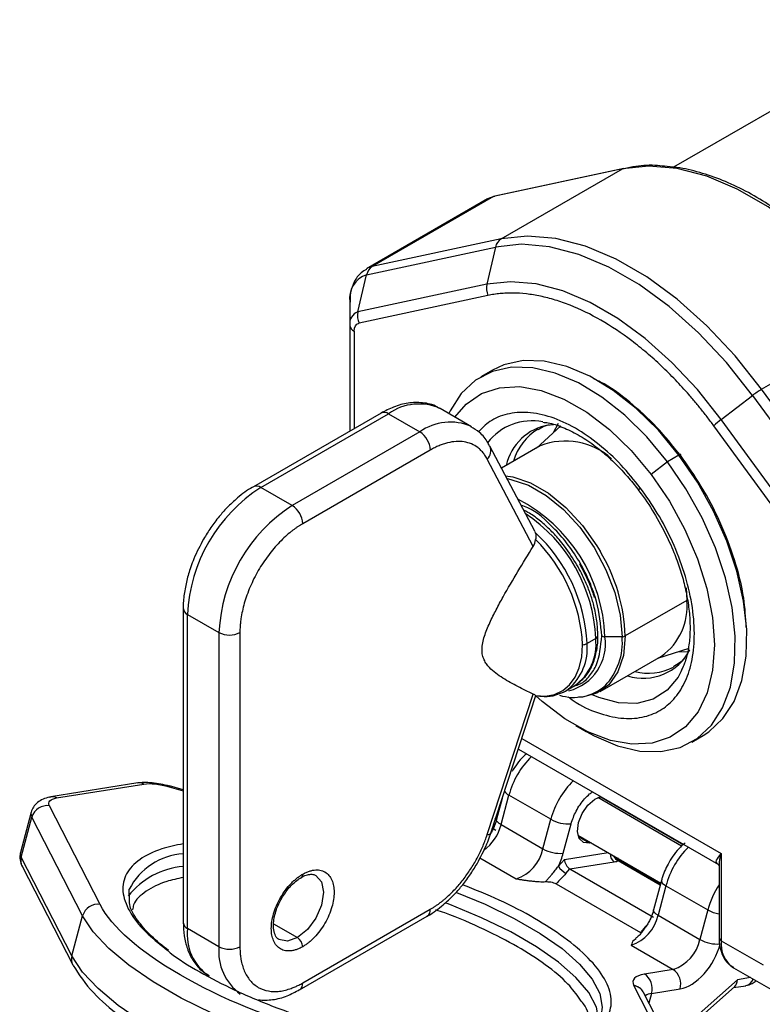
# Model space of a CAD drawing. Header units: millimetres. Extents: x 25 to 1092, y 25 to 838.
# Tile 21 of 81: x 142 to 192, y 521 to 588. Entities that reach past the tile are written whole.
import ezdxf

# ---------------------------------------------------------------- set-up
doc = ezdxf.new("R2010")
doc.units = ezdxf.units.MM
doc.header["$LTSCALE"] = 4

msp = doc.modelspace()

# ---------------------------------------------------------------- linework, layer by layer
for p, q in [((203.644, 587.56), (186.373, 577.589)), ((182.923, 577.478), (174.213, 575.606)), ((183.018, 577.515), (174.308, 575.643)), ((174.73, 572.749), (182.923, 577.478)), ((173.813, 575.453), (165.621, 570.724)), ((174.213, 575.606), (166.02, 570.877)), ((165.638, 570.323), (174.347, 572.195)), ((174.73, 572.749), (166.02, 570.877)), ((174.347, 572.195), (173.76, 569.683)), ((165.05, 567.811), (165.638, 570.323)), ((173.76, 569.683), (165.05, 567.811)), ((173.835, 568.924), (165.125, 567.052)), ((164.499, 568.485), (164.499, 566.922)), ((164.499, 566.922), (164.499, 559.762)), ((192.33, 562.588), (200.523, 567.318)), ((164.792, 566.514), (164.792, 559.931)), ((174.133, 563.884), (173.355, 563.435)), ((189.594, 560.542), (191.713, 562.17)), ((191.713, 562.17), (200.423, 550.242)), ((201.04, 550.66), (192.33, 562.588)), ((166.613, 560.982), (157.989, 556.004)), ((158.489, 555.954), (167.113, 560.933)), ((167.113, 560.933), (169.234, 559.708)), ((172.734, 560.055), (170.612, 561.279)), ((178.582, 560.269), (178.239, 559.64)), ((198.304, 548.614), (189.594, 560.542)), ((169.234, 559.708), (160.61, 554.73)), ((178.757, 560.111), (177.114, 558.619)), ((197.814, 548.182), (189.104, 560.109)), ((169.941, 558.483), (161.317, 553.505)), ((176.993, 552.996), (173.964, 558.748)), ((177.37, 558.767), (174.75, 557.255)), ((176.893, 551.974), (173.786, 557.874)), ((185.96, 557.694), (184.869, 556.823)), ((186.738, 558.143), (185.96, 557.694)), ((160.61, 554.73), (158.489, 555.954)), ((176.985, 552.992), (177.034, 552.902)), ((187.223, 549.178), (187.268, 548.318)), ((187.268, 548.318), (183.113, 545.92)), ((153.246, 547.789), (153.246, 526.559)), ((153.539, 547.381), (155.66, 546.156)), ((153.539, 526.151), (153.539, 547.381)), ((155.66, 546.156), (155.66, 524.926)), ((157.074, 546.156), (157.074, 524.926)), ((181.116, 545.746), (180.538, 545.413)), ((182.901, 545.869), (181.735, 545.869)), ((185.314, 544.416), (187.426, 545.093)), ((181.415, 542.165), (185.569, 544.564)), ((187.036, 543.852), (186.873, 543.493)), ((179.088, 542.208), (179.666, 542.542)), ((179.088, 542.208), (179.278, 542.33)), ((173.786, 532.503), (176.893, 541.991)), ((174.029, 532.6), (177.072, 541.892)), ((179.771, 539.867), (180.478, 539.459)), ((176.123, 538.993), (189.601, 531.212)), ((187.604, 538.753), (188.382, 539.202)), ((175.89, 538.282), (189.422, 530.47)), ((150.18, 535.995), (144.293, 535.054)), ((144.691, 534.973), (150.578, 535.914)), ((152.283, 535.737), (153.246, 535.461)), ((153.246, 535.525), (152.318, 535.791)), ((174.795, 534.937), (174.423, 533.534)), ((174.724, 533.171), (175.253, 535.166)), ((178.081, 533.533), (175.253, 535.166)), ((186.92, 531.728), (181.257, 534.998)), ((187.022, 531.819), (181.415, 535.056)), ((147.634, 527.781), (144.207, 534.446)), ((182.305, 534.578), (182.317, 534.536)), ((142.965, 534.019), (142.244, 531.299)), ((142.297, 530.964), (143.018, 533.684)), ((146.445, 527.019), (143.018, 533.684)), ((174.4, 533.471), (174.322, 533.599)), ((174.11, 532.962), (174.358, 532.795)), ((174.131, 532.91), (174.166, 532.89)), ((174.724, 533.171), (177.553, 531.538)), ((177.553, 531.538), (178.081, 533.533)), ((178.925, 531.236), (179.454, 533.231)), ((179.915, 532.458), (185.511, 529.228)), ((180.695, 531.91), (179.952, 532.339)), ((180.817, 531.938), (180.695, 531.91)), ((145.723, 524.299), (142.297, 530.964)), ((173.295, 530.925), (175.742, 529.512)), ((178.999, 530.814), (181.947, 531.285)), ((182.633, 530.889), (182.539, 530.869)), ((189.601, 531.212), (189.601, 525.333)), ((142.357, 530.362), (145.783, 523.697)), ((178.596, 530.362), (178.999, 530.814)), ((179.37, 530.179), (182.363, 530.657)), ((182.654, 530.877), (182.555, 530.856)), ((185.491, 529.151), (182.595, 530.823)), ((182.635, 530.745), (185.478, 529.104)), ((182.662, 530.784), (182.738, 530.828)), ((189.455, 530.388), (189.455, 525.537)), ((179.099, 529.875), (179.37, 530.179)), ((179.37, 530.179), (185.027, 526.913)), ((178.444, 529.178), (184.143, 525.888)), ((185.558, 529.405), (185.029, 527.411)), ((185.86, 529.043), (185.331, 527.048)), ((185.86, 529.043), (188.688, 527.41)), ((149.622, 527.987), (149.598, 528.812)), ((145.723, 524.299), (146.445, 527.019)), ((161.11, 522.018), (169.734, 526.997)), ((161.317, 522.476), (169.941, 527.455)), ((185.331, 527.048), (188.159, 525.415)), ((188.688, 527.41), (188.159, 525.415)), ((159.351, 526.469), (160.964, 525.538)), ((155.66, 524.926), (153.539, 526.151)), ((184.143, 525.888), (184.195, 525.85)), ((183.52, 525.022), (186.349, 523.389)), ((189.601, 525.333), (192.43, 523.7)), ((145.804, 523.66), (145.783, 523.697)), ((186.349, 523.389), (184.423, 523.081)), ((190.43, 523.501), (193.258, 521.869)), ((183.697, 522.29), (183.698, 522.288)), ((183.698, 522.288), (187.125, 515.623)), ((187.078, 519.179), (190.513, 522.234)), ((190.691, 522.694), (187.121, 519.518)), ((190.43, 522.161), (191.253, 522.292)), ((191.582, 522.836), (190.691, 522.694)), ((187.774, 515.174), (184.347, 521.838)), ((184.889, 521.766), (184.717, 521.118)), ((184.889, 521.766), (186.815, 522.074))]:
    msp.add_line(p, q)
at = {"flags": 128}
for points in [[(200.523, 567.318), (198.735, 569.571), (196.823, 571.611), (194.82, 573.401), (192.761, 574.909), (190.684, 576.108), (188.626, 576.977), (186.622, 577.5), (184.71, 577.668), (182.923, 577.478)], [(182.923, 577.478), (182.995, 577.509), (183.018, 577.515)], [(173.813, 575.453), (173.943, 575.519), (174.213, 575.606)], [(174.213, 575.606), (174.286, 575.637), (174.308, 575.643)], [(192.33, 562.588), (190.543, 564.842), (188.631, 566.882), (186.627, 568.671), (184.569, 570.179), (182.492, 571.378), (180.433, 572.247), (178.43, 572.77), (176.518, 572.938), (174.73, 572.749)], [(191.713, 562.17), (189.95, 564.394), (188.063, 566.406), (186.086, 568.172), (184.055, 569.66), (182.006, 570.843), (179.975, 571.7), (177.998, 572.217), (176.111, 572.382), (174.347, 572.195)], [(166.02, 570.877), (165.75, 570.79), (165.618, 570.722)], [(189.594, 560.542), (187.986, 562.569), (186.265, 564.404), (184.463, 566.015), (182.611, 567.371), (180.742, 568.45), (178.89, 569.232), (177.088, 569.702), (175.368, 569.854), (173.76, 569.683)], [(186.738, 558.143), (185.348, 559.815), (183.857, 561.284), (182.302, 562.513), (180.722, 563.472), (179.154, 564.137), (177.638, 564.491), (176.212, 564.528), (174.91, 564.244), (174.133, 563.884)], [(185.96, 557.694), (184.57, 559.366), (183.079, 560.835), (181.524, 562.064), (179.944, 563.023), (178.376, 563.688), (176.861, 564.042), (175.434, 564.078), (174.132, 563.795), (172.986, 563.198), (172.024, 562.304), (171.271, 561.133), (171.184, 560.95)], [(171.607, 560.705), (172.358, 561.58), (173.402, 562.297), (174.62, 562.696), (175.978, 562.768), (177.44, 562.511), (178.965, 561.931), (180.513, 561.044), (182.04, 559.875), (183.505, 558.454), (184.869, 556.823)], [(186.835, 558.126), (186.853, 558.151), (186.863, 558.17), (186.863, 558.183), (186.854, 558.189), (186.837, 558.188), (186.811, 558.179), (186.777, 558.164), (186.738, 558.143)], [(180.478, 539.459), (181.016, 539.165), (182.583, 538.5), (184.099, 538.145), (185.525, 538.109), (186.828, 538.393), (187.974, 538.989), (188.935, 539.884), (189.688, 541.054), (190.215, 542.472), (190.502, 544.102), (190.542, 545.904), (190.334, 547.834), (189.884, 549.844), (189.202, 551.885), (188.305, 553.907), (187.216, 555.859), (185.96, 557.694)], [(188.382, 539.202), (188.751, 539.438), (189.713, 540.333), (190.466, 541.503), (190.993, 542.921), (191.279, 544.551), (191.32, 546.353), (191.112, 548.283), (190.661, 550.293), (189.979, 552.334), (189.083, 554.356), (187.993, 556.308), (186.738, 558.143)], [(175.021, 556.74), (175.523, 556.669), (176.709, 556.276), (177.921, 555.576), (179.107, 554.6), (180.214, 553.392), (181.195, 552.003), (181.407, 551.648)], [(175.122, 556.549), (175.392, 556.503), (176.565, 556.114), (177.764, 555.422), (178.937, 554.457), (180.033, 553.261), (181.003, 551.887), (181.805, 550.395), (182.405, 548.849), (182.776, 547.318), (182.901, 545.869)], [(184.869, 556.823), (186.093, 555.023), (187.145, 553.106), (187.996, 551.122), (188.623, 549.126), (189.008, 547.173), (189.142, 545.316), (189.019, 543.605), (188.645, 542.088), (188.029, 540.805), (187.187, 539.791), (186.143, 539.075), (184.925, 538.675), (183.567, 538.603), (182.105, 538.861), (180.58, 539.441), (179.033, 540.327), (177.505, 541.497), (177.07, 541.886)], [(184.039, 555.736), (184.032, 555.755), (184.036, 555.786), (184.054, 555.826), (184.085, 555.875), (184.129, 555.932)], [(183.113, 545.92), (182.986, 544.601), (182.612, 543.486), (182.006, 542.623), (181.195, 542.051), (180.214, 541.795), (179.943, 541.781)], [(177.055, 541.892), (177.725, 541.861), (178.342, 541.975), (178.89, 542.231), (179.356, 542.623), (179.731, 543.142), (180.005, 543.776), (180.172, 544.511), (180.228, 545.329)], [(186.76, 544.879), (186.885, 544.868), (187.367, 544.857)], [(186.873, 543.493), (186.678, 543.142), (185.936, 542.248), (184.995, 541.648), (183.889, 541.363), (182.655, 541.402), (181.335, 541.765), (180.843, 541.974)], [(152.318, 535.791), (152.307, 535.782), (152.283, 535.737)], [(144.212, 535.035), (144.258, 535.047), (144.293, 535.054)], [(180.695, 531.91), (180.282, 531.96), (179.996, 532.243), (179.88, 532.718), (179.952, 533.311), (180.202, 533.932), (180.591, 534.487), (181.059, 534.891), (181.458, 535.067)], [(174.166, 532.89), (174.166, 532.89), (174.105, 532.928)], [(174.724, 533.171), (174.599, 533.253), (174.504, 533.335), (174.443, 533.416), (174.419, 533.491), (174.422, 533.53)], [(173.786, 532.503), (173.898, 532.516), (173.978, 532.544), (174.023, 532.586), (174.029, 532.6)], [(162.212, 529.745), (162.214, 529.745), (162.597, 529.304), (162.731, 528.6), (162.597, 527.741), (162.214, 526.858), (161.64, 526.084), (160.964, 525.538)], [(185.558, 529.407), (185.554, 529.362), (185.579, 529.287), (185.64, 529.207), (185.734, 529.124), (185.86, 529.043)], [(171.7, 528.597), (173.647, 527.79), (175.616, 526.834), (177.36, 525.827), (178.839, 524.793), (180.022, 523.753), (180.882, 522.733), (181.399, 521.753), (181.562, 520.837), (181.495, 520.353)], [(181.321, 519.914), (181.321, 519.93), (181.159, 520.847), (180.642, 521.826), (179.782, 522.847), (178.599, 523.886), (177.119, 524.92), (175.375, 525.927), (173.407, 526.883), (171.257, 527.768), (170.96, 527.879)], [(162.523, 517.738), (159.977, 518.533), (157.53, 519.429), (155.226, 520.41), (153.105, 521.458), (151.206, 522.554), (149.564, 523.679), (148.208, 524.811), (147.162, 525.932), (146.445, 527.019)], [(185.331, 527.048), (185.206, 527.13), (185.111, 527.212), (185.05, 527.293), (185.026, 527.368), (185.028, 527.406)], [(160.964, 525.538), (160.287, 525.303), (159.715, 525.414)], [(161.801, 515.018), (159.256, 515.813), (156.809, 516.709), (154.505, 517.69), (152.384, 518.738), (150.485, 519.834), (148.843, 520.959), (147.487, 522.091), (146.44, 523.212), (145.723, 524.299)]]:
    msp.add_lwpolyline(points, dxfattribs=at)
for centre, radius, start, end in [((175.18, 572.029), 0.849, 121.96997, 168.68806), ((166.47, 570.157), 0.849, 121.96997, 168.68806), ((166.163, 568.726), 1.682, 108.21598, 188.2604), ((174.944, 569.418), 1.214, 167.39035, 204.00708), ((165.304, 567.039), 0.813, 108.21598, 188.2604), ((166.234, 567.546), 1.214, 167.39035, 204.00708), ((165, 566.972), 0.503, 185.6948, 245.62534), ((195.326, 557.503), 5.901, 120.50264, 127.74548), ((169.16, 558.103), 3.492, 65.42395, 125.88651), ((166.82, 560.524), 0.503, 54.38242, 114.30712), ((171.286, 556.864), 3.507, 66.23333, 125.81505), ((176.809, 556.672), 3.786, 78.72529, 142.44647), ((178.559, 556.653), 3.581, 99.55329, 167.36806), ((191.945, 557.384), 3.937, 126.66913, 136.18979), ((168.406, 558.413), 1.537, 2.60548, 57.39452), ((179.094, 556.737), 3.67, 120.54317, 164.43671), ((179.074, 554.433), 4.657, 47.94549, 111.46287), ((173.249, 558.439), 0.779, 313.56943, 23.01133), ((164.285, 546.892), 10.758, 122.60548, 177.39452), ((158.199, 555.573), 0.479, 52.71504, 116.27176), ((170.884, 545.503), 10.857, 1.93351, 62.74433), ((166.407, 545.667), 10.758, 122.60548, 177.39452), ((159.782, 553.435), 1.537, 2.60548, 57.39452), ((170.387, 545.278), 10.74, 2.49943, 56.23383), ((169.585, 544.853), 10.967, 2.92588, 47.22026), ((169.484, 544.787), 10.758, 2.88758, 45.27011), ((171.213, 545.494), 11.908, 2.05032, 31.11788), ((183.21, 547.893), 4.08, 305.32586, 5.98632), ((153.724, 547.823), 0.479, 183.97137, 247.26949), ((156.367, 547.521), 1.537, 242.60967, 297.39033), ((178.513, 545.381), 3.259, 284.16865, 8.61522), ((177.697, 545.363), 3.441, 304.91595, 6.39623), ((181.017, 545.972), 0.246, 293.69078, 355.04716), ((181.727, 546.302), 0.433, 241.95976, 271.1441), ((178.605, 545.503), 4.312, 316.79294, 4.86865), ((182.91, 546.302), 0.433, 268.8559, 298.04024), ((176.889, 545.105), 3.662, 310.72581, 4.81282), ((180.205, 546.029), 0.7, 271.81694, 298.31607), ((184.343, 546.588), 3.525, 252.17016, 333.11224), ((184.666, 547.183), 3.775, 256.09257, 296.81989), ((179.643, 544.993), 3.224, 252.3319, 310.75282), ((180.85, 533.65), 5.798, 134.68665, 164.84626), ((150.267, 535.401), 0.6, 58.75249, 98.31454), ((183.678, 532.017), 5.798, 134.68665, 164.84626), ((144.38, 534.46), 0.6, 58.75249, 98.31454), ((175.506, 535.733), 0.621, 208.27454, 245.96357), ((144.052, 533.38), 1.077, 81.68082, 163.61708), ((143.41, 533.917), 0.457, 167.05765, 210.73238), ((171.645, 533.974), 3.182, 306.80063, 345.37991), ((179.261, 535.625), 2.401, 240.58148, 274.6015), ((191.463, 527.523), 5.806, 134.70683, 164.82608), ((142.69, 531.197), 0.457, 167.13225, 210.72784), ((143.103, 530.74), 0.837, 164.48588, 206.84804), ((153.533, 526.782), 4.428, 93.71526, 152.74347), ((174.874, 532.11), 2.739, 288.47238, 347.94947), ((178.732, 533.63), 2.401, 240.58148, 274.6015), ((182.704, 531.145), 0.595, 175.58266, 235.04616), ((182.842, 531.251), 0.546, 199.85866, 247.74649), ((153.648, 525.143), 5.214, 94.41801, 142.15376), ((179.842, 531.147), 1.473, 212.20021, 239.72013), ((161.074, 529.798), 0.244, 303.1405, 6.4677), ((194.311, 525.876), 5.828, 146.42625, 164.74127), ((147.478, 526.715), 1.077, 81.68082, 163.61708), ((169.465, 527.394), 0.48, 304.05635, 7.25583), ((182.652, 527.62), 2.739, 288.47238, 347.94947), ((189.926, 529.68), 2.586, 241.39315, 259.49765), ((153.746, 526.609), 0.503, 185.6948, 245.62534), ((156.869, 525.727), 3.357, 172.74417, 235.94365), ((159.169, 524.582), 3.526, 174.39801, 234.09116), ((156.367, 526.291), 1.537, 242.60967, 297.39033), ((160.549, 524.891), 0.768, 2.60548, 57.39452), ((185.481, 525.987), 2.739, 288.47238, 347.94947), ((189.339, 527.507), 2.401, 240.58148, 274.6015), ((189.705, 525.562), 0.251, 185.6948, 245.62534), ((191.504, 525.09), 1.918, 172.74417, 235.94365), ((146.53, 524.075), 0.837, 164.48588, 206.84804), ((183.729, 522.095), 1.206, 344.18689, 54.89863), ((185.655, 522.403), 1.206, 344.18689, 54.89863), ((160.815, 522.427), 0.504, 306.19471, 5.57696), ((183.586, 521.436), 0.862, 30.35994, 82.59915), ((183.585, 521.431), 0.864, 28.11051, 82.4818), ((191.106, 522.967), 0.69, 282.31394, 340.41494), ((184.969, 520.918), 0.852, 95.39504, 126.17494)]:
    msp.add_arc(centre, radius, start, end)
for centre, major_axis, ratio, start_param, end_param in [((179.353, 530.61), (-0.25, 0.457), 0.549003, 0.837441, 2.408237), ((189.984, 523.102), (-0.44, 0.927), 0.598141, 3.314574, 3.998733)]:
    msp.add_ellipse(centre, major_axis=major_axis, ratio=ratio, start_param=start_param, end_param=end_param)
for points, knots in [([(185.935, 577.636), (185.722, 577.662), (184.997, 577.751), (184.017, 577.711), (183.294, 577.546), (183.029, 577.486)], [0, 0, 0, 0, 0.208335, 0.709878, 1, 1, 1, 1]), ([(200.723, 567.388), (200.41, 567.809), (199.731, 568.721), (198.592, 570.063), (197.311, 571.426), (195.928, 572.726), (194.474, 573.924), (192.968, 574.991), (191.43, 575.905), (189.877, 576.651), (188.328, 577.205), (187.005, 577.545), (186.223, 577.612), (185.935, 577.636)], [0, 0, 0, 0, 0.07338, 0.158802, 0.249773, 0.343952, 0.440416, 0.538466, 0.637661, 0.737757, 0.838675, 0.940496, 1, 1, 1, 1]), ([(165.634, 570.692), (165.505, 570.621), (165.15, 570.429), (164.772, 569.86), (164.526, 569.181), (164.519, 568.69), (164.516, 568.479)], [0, 0, 0, 0, 0.1713589, 0.4700846, 0.7712845, 1, 1, 1, 1]), ([(189.104, 560.109), (189.027, 560.214), (188.873, 560.423), (188.639, 560.731), (188.402, 561.036), (188.162, 561.337), (187.919, 561.633), (187.673, 561.926), (187.207, 562.466), (186.508, 563.23), (185.552, 564.178), (184.564, 565.064), (183.206, 566.154), (181.47, 567.312), (179.733, 568.159), (178.375, 568.637), (177.388, 568.892), (176.431, 569.047), (175.668, 569.094), (175.081, 569.085), (174.656, 569.055), (174.24, 569.004), (173.97, 568.95), (173.835, 568.924)], [0, 0, 0, 0, 0.017169, 0.034321, 0.051462, 0.068601, 0.085745, 0.1029, 0.120074, 0.182168, 0.244285, 0.307846, 0.371431, 0.500002, 0.628573, 0.692135, 0.75572, 0.817813, 0.87993, 0.909963, 0.939959, 0.969959, 1, 1, 1, 1]), ([(186.835, 558.126), (186.313, 558.777), (185.237, 560.116), (183.397, 561.771), (181.953, 562.859), (181.157, 563.205), (181.02, 563.265)], [0, 0, 0, 0, 0.29471, 0.607072, 0.932421, 1, 1, 1, 1]), ([(170.556, 561.284), (170.503, 561.322), (170.173, 561.556), (169.437, 561.705), (168.444, 561.692), (167.496, 561.445), (166.894, 561.124), (166.613, 560.975)], [0, 0, 0, 0, 0.049747, 0.309846, 0.550935, 0.791061, 1, 1, 1, 1]), ([(184.129, 555.932), (183.705, 556.459), (182.832, 557.543), (181.337, 558.912), (179.73, 560.025), (178.089, 560.767), (176.518, 561.088), (175.118, 560.967), (173.983, 560.516), (173.432, 559.963), (173.186, 559.717)], [0, 0, 0, 0, 0.118577, 0.244256, 0.37516, 0.508842, 0.642524, 0.773429, 0.899108, 1, 1, 1, 1]), ([(177.231, 559.866), (177.309, 559.917), (177.6, 560.104), (177.955, 560.208), (178.276, 560.198), (178.29, 560.197)], [0, 0, 0, 0, 0.2614646, 0.9679641, 1, 1, 1, 1]), ([(177.552, 560.362), (177.665, 560.351), (178.08, 560.311), (178.886, 560.035), (179.925, 559.539), (180.972, 558.854), (182.008, 558.008), (182.921, 557.094), (183.599, 556.317), (183.926, 555.876), (184.033, 555.732)], [0, 0, 0, 0, 0.059437, 0.217151, 0.373019, 0.526796, 0.676256, 0.831286, 0.94505, 1, 1, 1, 1]), ([(173.946, 558.735), (173.907, 558.822), (173.746, 559.181), (173.331, 559.664), (172.882, 559.936), (172.678, 560.06)], [0, 0, 0, 0, 0.14762, 0.613473, 1, 1, 1, 1]), ([(173.786, 557.874), (173.762, 557.919), (173.713, 558.008), (173.633, 558.132), (173.547, 558.25), (173.456, 558.36), (173.359, 558.462), (173.256, 558.558), (173.053, 558.722), (172.723, 558.913), (172.229, 559.051), (171.687, 559.077), (171.209, 559.001), (170.819, 558.888), (170.529, 558.779), (170.236, 558.647), (170.04, 558.538), (169.941, 558.483)], [0, 0, 0, 0, 0.0351256, 0.0701162, 0.1050267, 0.1399126, 0.1748296, 0.2098331, 0.2449782, 0.3724586, 0.5000161, 0.6274965, 0.755054, 0.8164244, 0.8775071, 0.9385998, 1, 1, 1, 1]), ([(191.29, 546.505), (191.253, 547.154), (191.17, 548.611), (190.551, 551.051), (189.573, 553.609), (188.326, 556.014), (187.322, 557.436), (186.835, 558.126)], [0, 0, 0, 0, 0.173826, 0.390877, 0.603418, 0.807475, 1, 1, 1, 1]), ([(157.989, 555.996), (157.962, 555.983), (157.591, 555.804), (156.983, 555.323), (156.239, 554.641), (155.637, 553.96), (155.102, 553.258), (154.78, 552.73), (154.622, 552.47)], [0, 0, 0, 0, 0.0207307, 0.2852287, 0.4855964, 0.6436956, 0.8248216, 1, 1, 1, 1]), ([(179.238, 541.809), (179.426, 541.674), (180.162, 541.147), (181.458, 540.619), (183.026, 540.281), (184.431, 540.399), (185.603, 540.898), (186.531, 541.725), (187.229, 542.857), (187.681, 544.312), (187.838, 546.079), (187.661, 548.076), (187.153, 550.183), (186.351, 552.264), (185.34, 554.217), (184.525, 555.372), (184.129, 555.932)], [0, 0, 0, 0, 0.027009, 0.105356, 0.183702, 0.260421, 0.334077, 0.403571, 0.473064, 0.54672, 0.623439, 0.701785, 0.780132, 0.85685, 0.930506, 1, 1, 1, 1]), ([(184.033, 555.732), (184.134, 555.601), (184.585, 555.015), (184.975, 554.367), (185.278, 553.864)], [0, 0, 0, 0, 0.223463, 1, 1, 1, 1]), ([(181.523, 545.92), (181.456, 546.685), (181.354, 547.862), (180.73, 549.568), (180.084, 550.864), (179.282, 552.083), (178.12, 553.426), (176.982, 554.457), (176.221, 554.698), (176.072, 554.746)], [0, 0, 0, 0, 0.226272, 0.348078, 0.472468, 0.596859, 0.718665, 0.944937, 1, 1, 1, 1]), ([(179.85, 550.73), (179.583, 551.157), (179.208, 551.756), (178.568, 552.542), (177.998, 553.153), (177.289, 553.767), (176.696, 554.201), (176.339, 554.377), (176.24, 554.425)], [0, 0, 0, 0, 0.269645, 0.378054, 0.555804, 0.7366, 0.927181, 1, 1, 1, 1]), ([(161.317, 553.505), (161.265, 553.474), (161.162, 553.413), (161.007, 553.314), (160.852, 553.208), (160.698, 553.096), (160.461, 552.914), (160.143, 552.644), (159.748, 552.26), (159.362, 551.835), (158.863, 551.21), (158.296, 550.35), (157.835, 549.429), (157.544, 548.685), (157.368, 548.138), (157.233, 547.604), (157.15, 547.15), (157.104, 546.77), (157.079, 546.458), (157.076, 546.257), (157.074, 546.156)], [0, 0, 0, 0, 0.023335, 0.046628, 0.06991, 0.093212, 0.116565, 0.178301, 0.240092, 0.304402, 0.368768, 0.500006, 0.631244, 0.695553, 0.759919, 0.821655, 0.883446, 0.922309, 0.961112, 1, 1, 1, 1]), ([(185.278, 553.864), (185.57, 553.325), (185.98, 552.568), (186.467, 551.419), (186.822, 550.444), (187.146, 549.302), (187.375, 548.149), (187.494, 547.011), (187.495, 545.927), (187.372, 544.936), (187.168, 544.125), (186.965, 543.718), (186.881, 543.548)], [0, 0, 0, 0, 0.142668, 0.200363, 0.295207, 0.392159, 0.494491, 0.599356, 0.705751, 0.813201, 0.921994, 1, 1, 1, 1]), ([(177.034, 552.902), (177.057, 552.834), (177.068, 552.762), (177.073, 552.604), (177.066, 552.519), (177.055, 552.43)], [0, 0, 0, 0, 0.5, 0.5, 1, 1, 1, 1]), ([(154.622, 552.47), (154.388, 552.029), (154.059, 551.409), (153.705, 550.463), (153.464, 549.661), (153.299, 548.733), (153.225, 548.101), (153.247, 547.797), (153.248, 547.79)], [0, 0, 0, 0, 0.287455, 0.403807, 0.594685, 0.78923, 0.994972, 1, 1, 1, 1]), ([(176.893, 541.991), (176.543, 542.156), (176.195, 542.325), (175.508, 542.68), (175.17, 542.866), (174.68, 543.176), (174.52, 543.285), (174.212, 543.521), (174.064, 543.648), (173.861, 543.866), (173.797, 543.943), (173.679, 544.111), (173.624, 544.203), (173.533, 544.402), (173.496, 544.51), (173.445, 544.75), (173.433, 544.879), (173.437, 545.152), (173.453, 545.298), (173.511, 545.597), (173.551, 545.748), (173.646, 546.052), (173.702, 546.206), (173.824, 546.51), (173.889, 546.661), (174.092, 547.108), (174.239, 547.402), (174.544, 547.986), (174.703, 548.275), (175.187, 549.139), (175.523, 549.71), (176.202, 550.846), (176.547, 551.41), (176.893, 551.974)], [0, 0, 0, 0, 0.125, 0.125, 0.25, 0.25, 0.3125, 0.3125, 0.375, 0.375, 0.40625, 0.40625, 0.4375, 0.4375, 0.46875, 0.46875, 0.5, 0.5, 0.53125, 0.53125, 0.5625, 0.5625, 0.59375, 0.59375, 0.625, 0.625, 0.6875, 0.6875, 0.75, 0.75, 0.875, 0.875, 1, 1, 1, 1]), ([(181.262, 545.951), (181.249, 546.275), (181.223, 546.931), (181.026, 547.89), (180.757, 548.778), (180.398, 549.708), (180.055, 550.348), (179.85, 550.73)], [0, 0, 0, 0, 0.2129557, 0.4309886, 0.5929177, 0.7570107, 1, 1, 1, 1]), ([(180.01, 550.823), (180.242, 550.384), (180.568, 549.77), (180.876, 548.991), (180.972, 548.667), (181.014, 548.524)], [0, 0, 0, 0, 0.581608, 0.815082, 1, 1, 1, 1]), ([(179.654, 542.534), (179.792, 542.577), (180.204, 542.702), (180.725, 543.196), (181.356, 544.169), (181.457, 545.23), (181.523, 545.92)], [0, 0, 0, 0, 0.117318, 0.349709, 0.577272, 1, 1, 1, 1]), ([(179.803, 542.635), (180.04, 542.825), (180.504, 543.196), (180.953, 544.015), (181.196, 544.935), (181.287, 545.595), (181.262, 545.949), (181.262, 545.951)], [0, 0, 0, 0, 0.264395, 0.517472, 0.763557, 0.99858, 1, 1, 1, 1]), ([(187.276, 544.658), (187.268, 544.643), (187.133, 544.396), (186.84, 544.106), (186.508, 543.923), (186.368, 543.845)], [0, 0, 0, 0, 0.034545, 0.592389, 1, 1, 1, 1]), ([(178.669, 542.042), (178.857, 542.097), (179.09, 542.165), (179.261, 542.332), (179.294, 542.365)], [0, 0, 0, 0, 0.805695, 1, 1, 1, 1]), ([(177.062, 541.903), (177.253, 541.874), (177.725, 541.805), (178.276, 541.855), (178.59, 542.004), (178.669, 542.042)], [0, 0, 0, 0, 0.337134, 0.832624, 1, 1, 1, 1]), ([(176.44, 537.964), (176.371, 537.905), (176.144, 537.707), (175.806, 537.303), (175.576, 536.937), (175.464, 536.759)], [0, 0, 0, 0, 0.1816144, 0.6039184, 1, 1, 1, 1]), ([(152.323, 535.769), (152.125, 535.819), (151.725, 535.92), (151.128, 536.002), (150.579, 536.03), (150.283, 535.996), (150.142, 535.98)], [0, 0, 0, 0, 0.252589, 0.507168, 0.763706, 1, 1, 1, 1]), ([(144.213, 535.035), (144.062, 534.993), (143.754, 534.907), (143.382, 534.672), (143.093, 534.373), (143.006, 534.128), (142.962, 534.005)], [0, 0, 0, 0, 0.237706, 0.485722, 0.74099, 1, 1, 1, 1]), ([(179.454, 533.231), (179.552, 533.519), (179.703, 533.965), (180.05, 534.527), (180.36, 534.919), (180.65, 535.215), (180.836, 535.343), (180.901, 535.389)], [0, 0, 0, 0, 0.341263, 0.527039, 0.712619, 0.898395, 1, 1, 1, 1]), ([(174.416, 533.532), (174.401, 533.471), (174.348, 533.254), (174.211, 532.927), (174.076, 532.681), (174.028, 532.592)], [0, 0, 0, 0, 0.2001588, 0.7141618, 1, 1, 1, 1]), ([(169.941, 527.455), (169.997, 527.488), (170.11, 527.554), (170.278, 527.663), (170.445, 527.779), (170.612, 527.902), (170.777, 528.032), (170.942, 528.169), (171.248, 528.44), (171.687, 528.877), (172.228, 529.528), (172.723, 530.237), (173.083, 530.861), (173.335, 531.367), (173.504, 531.743), (173.656, 532.122), (173.743, 532.376), (173.786, 532.503)], [0, 0, 0, 0, 0.035126, 0.070116, 0.105027, 0.139913, 0.17483, 0.209833, 0.244978, 0.372459, 0.500016, 0.627497, 0.755054, 0.816424, 0.877507, 0.9386, 1, 1, 1, 1]), ([(173.1, 530.53), (173.331, 530.971), (173.656, 531.591), (173.934, 532.294), (174.005, 532.54), (174.022, 532.601)], [0, 0, 0, 0, 0.650693, 0.914072, 1, 1, 1, 1]), ([(153.246, 531.878), (152.738, 531.773), (151.545, 531.524), (150.22, 530.843), (149.299, 529.881), (149.053, 528.689), (149.519, 527.345), (150.506, 526.025), (151.57, 525.171), (152.032, 524.801)], [0, 0, 0, 0, 0.1097381, 0.2579198, 0.4122619, 0.5698794, 0.7274969, 0.881839, 1, 1, 1, 1]), ([(187.164, 531.947), (187.055, 531.854), (186.787, 531.623), (186.412, 531.181), (186.182, 530.814), (186.071, 530.636)], [0, 0, 0, 0, 0.259488, 0.641607, 1, 1, 1, 1]), ([(142.241, 531.285), (142.217, 531.121), (142.169, 530.797), (142.308, 530.481), (142.377, 530.325)], [0, 0, 0, 0, 0.50631, 1, 1, 1, 1]), ([(182.597, 530.822), (182.553, 530.852), (182.478, 530.902), (182.436, 530.981), (182.418, 531.013)], [0, 0, 0, 0, 0.592037, 1, 1, 1, 1]), ([(189.348, 530.526), (189.327, 530.547), (189.255, 530.619), (189.268, 530.815), (189.468, 531.053), (189.601, 531.212)], [0, 0, 0, 0, 0.121045, 0.414694, 1, 1, 1, 1]), ([(189.601, 531.212), (189.51, 530.947), (189.409, 530.654), (189.468, 530.409), (189.474, 530.384)], [0, 0, 0, 0, 0.9000737, 1, 1, 1, 1]), ([(169.733, 527.004), (169.76, 527.017), (170.131, 527.196), (170.74, 527.677), (171.484, 528.36), (172.086, 529.04), (172.621, 529.743), (172.942, 530.271), (173.1, 530.53)], [0, 0, 0, 0, 0.020741, 0.285237, 0.485602, 0.643699, 0.824823, 1, 1, 1, 1]), ([(177.725, 529.32), (177.774, 529.375), (177.873, 529.486), (178.021, 529.656), (178.193, 529.857), (178.387, 530.091), (178.527, 530.272), (178.596, 530.362)], [0, 0, 0, 0, 0.167161, 0.333368, 0.499831, 0.75195, 1, 1, 1, 1]), ([(182.593, 530.819), (182.608, 530.812), (182.643, 530.795), (182.638, 530.763), (182.635, 530.745)], [0, 0, 0, 0, 0.4435841, 1, 1, 1, 1]), ([(186.071, 530.636), (185.902, 530.309), (185.692, 529.905), (185.583, 529.486), (185.563, 529.406)], [0, 0, 0, 0, 0.809084, 1, 1, 1, 1]), ([(189.344, 530.524), (189.39, 530.476), (189.461, 530.401), (189.456, 530.376), (189.454, 530.368)], [0, 0, 0, 0, 0.636886, 1, 1, 1, 1]), ([(189.484, 530.439), (189.437, 530.461), (189.378, 530.489), (189.353, 530.52), (189.348, 530.526)], [0, 0, 0, 0, 0.795857, 1, 1, 1, 1]), ([(153.246, 529.603), (152.856, 529.521), (151.822, 529.304), (150.68, 528.679), (149.908, 528.018), (149.839, 527.528), (149.822, 527.411)], [0, 0, 0, 0, 0.203519, 0.539552, 0.889555, 1, 1, 1, 1]), ([(161.317, 524.926), (161.279, 524.904), (161.202, 524.862), (161.088, 524.807), (160.975, 524.759), (160.864, 524.719), (160.753, 524.687), (160.644, 524.663), (160.437, 524.63), (160.144, 524.636), (159.807, 524.76), (159.531, 524.99), (159.336, 525.313), (159.22, 525.703), (159.184, 526.144), (159.22, 526.627), (159.336, 527.151), (159.531, 527.699), (159.807, 528.247), (160.144, 528.761), (160.462, 529.134), (160.725, 529.39), (160.919, 529.556), (161.117, 529.703), (161.25, 529.784), (161.317, 529.825)], [0, 0, 0, 0, 0.01728, 0.034438, 0.051522, 0.068583, 0.085671, 0.102837, 0.120131, 0.185082, 0.250089, 0.315039, 0.380046, 0.440002, 0.500014, 0.55997, 0.619983, 0.684933, 0.74994, 0.81489, 0.879897, 0.910048, 0.939935, 0.969829, 1, 1, 1, 1]), ([(159.896, 528.196), (160.06, 528.448), (160.289, 528.8), (160.682, 529.205), (160.958, 529.445), (161.147, 529.548), (161.212, 529.584)], [0, 0, 0, 0, 0.423655, 0.590969, 0.858598, 1, 1, 1, 1]), ([(161.212, 529.584), (161.268, 529.619), (161.452, 529.733), (161.735, 529.812), (162.024, 529.831), (162.147, 529.771), (162.209, 529.74)], [0, 0, 0, 0, 0.125061, 0.404275, 0.696381, 1, 1, 1, 1]), ([(161.317, 529.825), (161.355, 529.847), (161.432, 529.889), (161.546, 529.944), (161.659, 529.992), (161.77, 530.032), (161.881, 530.064), (161.99, 530.088), (162.198, 530.121), (162.49, 530.115), (162.827, 529.991), (163.103, 529.762), (163.298, 529.438), (163.414, 529.048), (163.451, 528.607), (163.414, 528.124), (163.298, 527.6), (163.103, 527.052), (162.827, 526.504), (162.49, 525.99), (162.172, 525.617), (161.91, 525.361), (161.715, 525.195), (161.517, 525.048), (161.384, 524.967), (161.317, 524.926)], [0, 0, 0, 0, 0.01728, 0.034438, 0.051522, 0.068583, 0.085671, 0.102837, 0.120131, 0.185082, 0.250089, 0.315039, 0.380046, 0.440002, 0.500014, 0.55997, 0.619983, 0.684933, 0.74994, 0.81489, 0.879897, 0.910048, 0.939935, 0.969829, 1, 1, 1, 1]), ([(177.687, 518.095), (178.337, 518.228), (179.677, 518.501), (181.116, 519.224), (182.033, 520.188), (182.277, 521.38), (181.824, 522.724), (180.718, 524.136), (179.085, 525.527), (177.031, 526.85), (174.722, 528.067), (172.967, 528.774), (172.125, 529.113)], [0, 0, 0, 0, 0.095207, 0.196117, 0.301222, 0.408557, 0.515893, 0.620998, 0.721907, 0.817114, 0.912321, 1, 1, 1, 1]), ([(175.742, 529.512), (175.843, 529.496), (176.017, 529.469), (176.281, 529.429), (176.525, 529.395), (176.785, 529.363), (177.039, 529.337), (177.287, 529.319), (177.519, 529.312), (177.657, 529.317), (177.725, 529.32)], [0, 0, 0, 0, 0.1451668, 0.2501138, 0.3809487, 0.4992087, 0.6310163, 0.7586616, 0.881845, 1, 1, 1, 1]), ([(177.725, 529.32), (177.828, 529.326), (177.948, 529.32), (178.141, 529.286), (178.208, 529.271), (178.336, 529.23), (178.396, 529.205), (178.444, 529.178)], [0, 0, 0, 0, 0.5, 0.5, 0.75, 0.75, 1, 1, 1, 1]), ([(162.908, 518.964), (159.205, 520.027), (155.76, 521.439), (150.303, 524.59), (148.42, 526.252), (147.634, 527.781)], [0, 0, 0, 0, 0.5, 0.5, 1, 1, 1, 1]), ([(152.257, 524.658), (151.847, 524.988), (150.977, 525.686), (150.107, 526.736), (149.616, 527.531), (149.622, 527.917), (149.622, 527.987)], [0, 0, 0, 0, 0.277037, 0.587816, 0.92553, 1, 1, 1, 1]), ([(159.718, 525.419), (159.709, 525.422), (159.609, 525.455), (159.486, 525.624), (159.345, 526.019), (159.333, 526.501), (159.403, 526.97), (159.559, 527.534), (159.766, 527.941), (159.896, 528.196)], [0, 0, 0, 0, 0.019751, 0.213147, 0.398101, 0.551149, 0.672729, 0.79505, 1, 1, 1, 1]), ([(180.033, 521.389), (179.797, 521.724), (179.263, 522.48), (177.803, 523.684), (175.89, 524.934), (173.581, 526.113), (171.688, 526.955), (170.519, 527.34), (170.321, 527.406)], [0, 0, 0, 0, 0.162104, 0.366871, 0.560065, 0.75326, 0.958026, 1, 1, 1, 1]), ([(185.022, 527.409), (185.008, 527.348), (184.954, 527.13), (184.818, 526.804), (184.683, 526.557), (184.635, 526.469)], [0, 0, 0, 0, 0.200159, 0.714162, 1, 1, 1, 1]), ([(153.248, 526.56), (153.259, 526.257), (153.283, 525.636), (153.5, 524.774), (153.876, 523.985), (154.372, 523.348), (154.807, 523.087), (154.994, 522.975)], [0, 0, 0, 0, 0.1979018, 0.4055582, 0.6174425, 0.8350033, 1, 1, 1, 1]), ([(184.635, 526.469), (184.492, 526.25), (184.293, 525.945), (184.001, 525.633), (183.876, 525.532), (183.816, 525.483)], [0, 0, 0, 0, 0.570686, 0.795871, 1, 1, 1, 1]), ([(184.632, 526.466), (184.57, 526.394), (184.438, 526.241), (184.288, 526.061), (184.187, 525.94), (184.154, 525.902), (184.143, 525.888)], [0, 0, 0, 0, 0.374979, 0.800431, 0.92845, 1, 1, 1, 1]), ([(157.074, 524.926), (157.075, 524.867), (157.076, 524.748), (157.085, 524.574), (157.099, 524.404), (157.119, 524.237), (157.158, 523.986), (157.233, 523.662), (157.368, 523.283), (157.543, 522.94), (157.835, 522.532), (158.296, 522.142), (158.863, 521.938), (159.362, 521.889), (159.747, 521.909), (160.143, 521.982), (160.494, 522.089), (160.8, 522.212), (161.058, 522.332), (161.231, 522.428), (161.317, 522.476)], [0, 0, 0, 0, 0.023335, 0.046628, 0.06991, 0.093212, 0.116565, 0.178301, 0.240092, 0.304402, 0.368768, 0.500006, 0.631244, 0.695553, 0.759919, 0.821655, 0.883446, 0.922309, 0.961112, 1, 1, 1, 1]), ([(183.846, 525.453), (183.796, 525.425), (183.597, 525.312), (183.553, 525.146), (183.52, 525.022)], [0, 0, 0, 0, 0.252401, 1, 1, 1, 1]), ([(186.815, 522.074), (187.344, 522.159), (187.928, 522.527), (188.946, 523.666), (189.34, 524.392), (189.531, 525.113)], [0, 0, 0, 0, 0.5, 0.5, 1, 1, 1, 1]), ([(189.459, 525.539), (189.458, 525.519), (189.44, 525.272), (189.512, 524.83), (189.706, 524.245), (190.009, 523.782), (190.3, 523.612), (190.417, 523.544)], [0, 0, 0, 0, 0.022033, 0.276158, 0.538827, 0.813211, 1, 1, 1, 1]), ([(152.032, 524.801), (152.139, 524.708), (152.748, 524.177), (154.324, 523.217), (156.727, 521.953), (159.583, 520.756), (162.784, 519.68), (166.176, 518.806), (169.547, 518.192), (172.682, 517.876), (175.458, 517.827), (176.958, 518.007), (177.687, 518.095)], [0, 0, 0, 0, 0.021917, 0.123987, 0.226056, 0.33424, 0.446921, 0.561993, 0.677066, 0.789747, 0.89793, 1, 1, 1, 1]), ([(145.804, 523.66), (146.204, 523.045), (146.935, 521.919), (148.785, 520.334), (150.588, 519.101), (152.185, 518.177), (153.752, 517.37), (155.673, 516.489), (158.344, 515.422), (160.482, 514.763), (161.666, 514.398)], [0, 0, 0, 0, 0.184564, 0.337472, 0.458941, 0.549154, 0.619612, 0.7159, 0.842719, 1, 1, 1, 1]), ([(191.256, 522.296), (191.407, 522.333), (191.659, 522.397), (191.863, 522.56), (191.945, 522.627)], [0, 0, 0, 0, 0.594183, 1, 1, 1, 1]), ([(158.319, 521.329), (158.64, 521.32), (159.281, 521.3), (160.227, 521.558), (160.829, 521.877), (161.109, 522.026)], [0, 0, 0, 0, 0.347405, 0.696372, 1, 1, 1, 1]), ([(180.592, 519.24), (180.644, 519.425), (180.799, 519.976), (180.575, 520.723), (180.119, 521.283), (180.033, 521.389)], [0, 0, 0, 0, 0.2901982, 0.8649561, 1, 1, 1, 1])]:
    msp.add_open_spline(points, degree=3, knots=knots)
for points in [[(164.792, 566.514), (164.792, 566.806), (164.917, 567.007), (165.125, 567.052)], [(176.893, 551.974), (176.98, 552.114), (177.033, 552.269), (177.055, 552.43)], [(177.055, 541.892), (177.033, 541.917), (176.98, 541.951), (176.893, 541.991)], [(150.578, 535.914), (151.015, 535.984), (151.652, 535.918), (152.283, 535.737)], [(144.207, 534.446), (144.074, 534.706), (144.255, 534.903), (144.691, 534.973)], [(178.596, 530.362), (178.736, 530.65), (178.847, 530.945), (178.925, 531.236)], [(182.363, 530.657), (182.476, 530.675), (182.568, 530.705), (182.635, 530.745)], [(179.099, 529.875), (178.888, 529.639), (178.662, 529.411), (178.444, 529.178)], [(184.423, 523.081), (183.767, 522.976), (183.496, 522.681), (183.697, 522.29)]]:
    msp.add_open_spline(points, degree=3)

doc.saveas('drawing.dxf')
